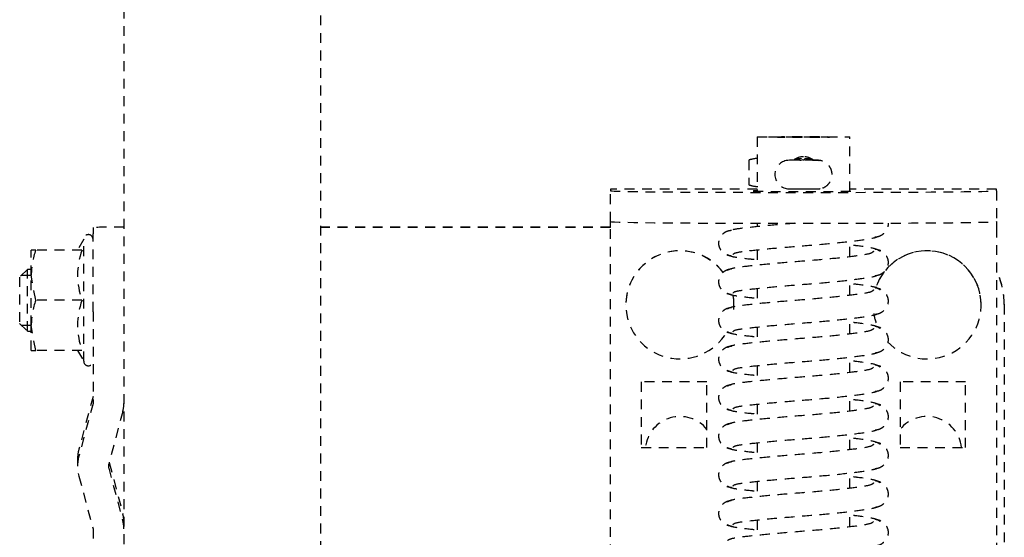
# Model space of a CAD drawing. Header units: centimetres. Extents: x 47725 to 65780, y 1899 to 12037.
# Tile 53 of 156: x 50114.08 to 50126.83, y 4896.35 to 4903.06. Entities that reach past the tile are written whole.
import ezdxf

# ---------------------------------------------------------------- set-up
doc = ezdxf.new("R2010")
doc.units = ezdxf.units.CM
doc.header["$LTSCALE"] = 0.02
doc.linetypes.add('DASHED2', pattern=[9.525, 6.35, -3.175])
doc.layers.add('CKDRZWI_', color=7, linetype='Continuous')

# ---------------------------------------------------------------- blocks, each defined once
blk = doc.blocks.new('A$7E8814B27261F1')
at = {"color": 7, "linetype": 'DASHED2', "ltscale": 10}
for p, q in [((3905.2, 4463.5), (3904.2, 4462.5)), ((3904.97, 4463.26), (3904.97, 4462)), ((3911.2, 4463.5), (3905.2, 4463.5)), ((3912.2, 4462.5), (3911.2, 4463.5)), ((3911.44, 4463.26), (3911.44, 4462)), ((3901.7, 4462), (3901.7, 4461.42)), ((3901.7, 4461.42), (3904.95, 4462)), ((3901.7, 4462), (3904.95, 4462)), ((3901.7, 4455.43), (3901.7, 4461.42)), ((3904.2, 4462.5), (3912.2, 4462.5)), ((3904.2, 4462.5), (3904.2, 4462)), ((3904.95, 4462), (3911.45, 4462)), ((3908.2, 4461.42), (3911.45, 4462)), ((3908.2, 4455.43), (3908.2, 4461.42)), ((3911.45, 4462), (3914.7, 4462)), ((3912.2, 4462), (3912.2, 4462.5)), ((3914.7, 4461.42), (3914.7, 4462)), ((3914.7, 4455.43), (3914.7, 4461.42)), ((3885.42, 4455.83), (3878.59, 4454)), ((3887.61, 4456), (3886.71, 4456)), ((3894.83, 4454), (3888, 4455.83)), ((3895.73, 4454), (3888.9, 4455.83)), ((3901.7, 4456.01), (3900.3, 4455.2)), ((3900.3, 4455.2), (3916.1, 4455.2)), ((3916.1, 4455.2), (3914.7, 4456.01)), ((3878.59, 4454), (3864.83, 4454)), ((3906.71, 4454), (3894.83, 4454)), ((3906.71, 4454), (3916.8, 4454)), ((3917.62, 4454), (3916.8, 4454)), ((3886.45, 4451.97), (3879.62, 4450.14)), ((3887.16, 4451.91), (3880.52, 4450.14)), ((3893.8, 4450.14), (3886.97, 4451.97)), ((4186.6, 4450), (711.34, 4450)), ((3879.49, 4450), (3879.49, 4450)), ((711.34, 4424.5), (4186.6, 4424.5)), ((3917.64, 4387), (3917.64, 4424.5)), ((3917.68, 4387), (3917.68, 4424.5)), ((3827.61, 4387), (3917.61, 4387)), ((3917.61, 4387), (3918.39, 4387)), ((3918.39, 4387), (3922.39, 4387)), ((3922.6, 4387), (3922.39, 4387)), ((3922.6, 4368), (3922.6, 4387)), ((3907.61, 4385), (3907.6, 4385)), ((3889.11, 4383), (3889.11, 4374.5)), ((3897.61, 4383), (3889.11, 4383)), ((3889.14, 4383), (3889.14, 4374.5)), ((3897.61, 4374.5), (3897.61, 4383)), ((3889.11, 4374.5), (3897.61, 4374.5)), ((3907.6, 4371), (3907.61, 4371)), ((3926.34, 4369.09), (3923.19, 4369.09)), ((3879.73, 4368), (3877.73, 4368)), ((3884.73, 4368), (3882.73, 4368)), ((3889.73, 4368), (3887.73, 4368)), ((3894.73, 4368), (3892.73, 4368)), ((3899.72, 4368), (3897.73, 4368)), ((3904.72, 4368), (3902.73, 4368)), ((3909.72, 4368), (3907.73, 4368)), ((3914.72, 4368), (3912.73, 4368)), ((3918.18, 4368), (3917.73, 4368)), ((3929.35, 4368), (3922.32, 4368)), ((3926.33, 4363.8), (3926.32, 4364.02)), ((3926.35, 4362.49), (3926.33, 4363.8)), ((3926.51, 4362.49), (3926.52, 4363.02)), ((3926.33, 4360.2), (3926.35, 4361.51)), ((3926.52, 4360.97), (3926.51, 4361.51)), ((3878.84, 4356), (3880.84, 4356)), ((3883.84, 4356), (3885.84, 4356)), ((3888.84, 4356), (3890.84, 4356)), ((3893.84, 4356), (3895.84, 4356)), ((3898.84, 4356), (3900.84, 4356)), ((3903.84, 4356), (3905.84, 4356)), ((3908.84, 4356), (3910.84, 4356)), ((3913.84, 4356), (3915.84, 4356)), ((3922.32, 4356), (3929.35, 4356)), ((3922.6, 4337), (3922.6, 4356)), ((3889.11, 4349.5), (3889.11, 4341)), ((3897.61, 4349.5), (3889.11, 4349.5)), ((3889.14, 4349.5), (3889.14, 4341)), ((3897.61, 4341), (3897.61, 4349.5)), ((3889.11, 4341), (3897.61, 4341)), ((3907.6, 4339), (3907.61, 4339)), ((3917.61, 4337), (3827.61, 4337)), ((3918.39, 4337), (3917.61, 4337)), ((3922.39, 4337), (3918.39, 4337)), ((3922.39, 4337), (3922.6, 4337)), ((3907.64, 4336), (3837.65, 4336)), ((3907.68, 4336), (3907.64, 4336))]:
    blk.add_line(p, q, dxfattribs=at)
for centre, radius, start, end in [((3904.84, 4451.97), 10.03, 70.3966, 89.3472), ((3911.34, 4451.97), 10.03, 70.3966, 89.3472), ((3886.71, 4451), 5, 74.9995, 105.0005), ((3887.61, 4451), 5, 74.9995, 90), ((3900.3, 4454.6), 0.6, 90, 270), ((3904.95, 4446.54), 9.46, 69.9158, 110.0842), ((3911.45, 4446.54), 9.46, 69.9158, 110.0842), ((3916.1, 4454.6), 0.6, 270, 90), ((3886.71, 4451), 1, 74.9995, 105.0005), ((3878.59, 4454), 4, 270, 285.0005), ((3879.49, 4454), 4, 270, 285.0005), ((3894.83, 4454), 4, 254.9995, 270), ((3924.48, 4363.85), 1.85, 6.3886, 173.7433), ((3924.54, 4362), 2.25, 0, 36.7992), ((3926.32, 4362.22), 0.178, 269.9445, 309.3444), ((3928.89, 4362.44), 2.54, 178.7797, 184.2455), ((3924.54, 4362), 2.25, 323.4294, 0), ((3920.15, 4360.24), 6.18, 357.0618, 359.6522)]:
    blk.add_arc(centre, radius, start, end, dxfattribs=at)
for centre, major_axis, ratio, start_param, end_param in [((3917.62, 4447), (0, -7), 0.008727, 2.013707, 3.141593), ((3918.39, 4362), (0, -25), 0.008727, 3.141593, 6.283185), ((3922.39, 4362), (0, 25), 0.008727, 0, 3.141593), ((3907.6, 4378), (0, -7), 0.999962, 0.643673, 5.758972), ((3907.61, 4378), (0, -7), 0.999962, 0.64291, 3.141593), ((3888.64, 4378), (0, 4.5), 0.999962, 3.821266, 6.171844), ((3907.6, 4378), (0, -7), 0.999962, 6.200062, 6.283185), ((3907.6, 4378), (0, -7), 0.999962, 0, 0.192416), ((3907.61, 4378), (0, -7), 0.999962, 0, 0.191235), ((3922.35, 4362), (0, 6.5), 0.008727, 0, 3.536384), ((3922.35, 4362), (0, 6.5), 0.008727, 5.888394, 6.283185), ((3924.75, 4367.49), (0.02, 3.2), 0.577306, 1.080195, 1.440017), ((3924.77, 4368.25), (-1.85, 0.03), 0.865992, 5.747922, 5.805673), ((3924.77, 4368.25), (1.85, -0.03), 0.865992, 0.512416, 0.570167), ((3924.75, 4367.49), (0.02, 3.2), 0.577306, 4.851893, 5.211716), ((3926.5, 4364.21), (0, -1.96), 0.008727, 0, 0.523599), ((3926.33, 4362.49), (-0.18, 0.003), 0.865992, 3.141591, 3.294186), ((3926.33, 4361.51), (-0.18, -0.003), 0.865992, 2.988999, 3.141595), ((3907.6, 4346), (0, 7), 0.999962, 0.159882, 0.437678), ((3907.6, 4346), (0, 7), 0.999962, 0.749505, 5.965135), ((3907.61, 4346), (0, 7), 0.999962, 3.141593, 5.966115), ((3888.64, 4346), (0, -4.5), 0.999962, 0.111341, 2.461919), ((3907.64, 4346), (0, -10), 0.999962, 0, 0.451027), ((3907.68, 4346), (0, 10), 0.999962, 3.141593, 3.592619)]:
    blk.add_ellipse(centre, major_axis=major_axis, ratio=ratio, start_param=start_param, end_param=end_param, dxfattribs=at)
for major_axis in [(0, 6), (0, 4.5)]:
    blk.add_ellipse((3929.35, 4362), major_axis=major_axis, ratio=0.008727, dxfattribs=at)
for points, knots in [([(3882.24, 4371.34), (3882.21, 4371.52), (3882.17, 4371.82), (3881.96, 4372.25), (3881.68, 4372.57), (3881.3, 4372.85), (3880.84, 4373), (3880.39, 4373.01), (3879.9, 4372.87), (3879.43, 4372.52), (3879.06, 4371.98), (3878.99, 4371.57), (3878.96, 4371.34)], [0, 0, 0, 0, 0.083347, 0.163832, 0.239536, 0.309654, 0.433413, 0.542458, 0.654363, 0.770804, 0.888002, 1, 1, 1, 1]), ([(3887.24, 4371.34), (3887.21, 4371.52), (3887.17, 4371.82), (3886.96, 4372.25), (3886.68, 4372.57), (3886.3, 4372.85), (3885.84, 4373), (3885.39, 4373.01), (3884.9, 4372.87), (3884.43, 4372.52), (3884.06, 4371.98), (3883.99, 4371.57), (3883.96, 4371.34)], [0, 0, 0, 0, 0.083347, 0.163832, 0.239536, 0.309654, 0.433413, 0.542458, 0.654363, 0.770804, 0.888002, 1, 1, 1, 1]), ([(3892.23, 4371.34), (3892.21, 4371.52), (3892.17, 4371.82), (3891.96, 4372.25), (3891.68, 4372.57), (3891.3, 4372.85), (3890.84, 4373), (3890.39, 4373.01), (3889.9, 4372.87), (3889.43, 4372.52), (3889.06, 4371.98), (3888.99, 4371.57), (3888.96, 4371.34)], [0, 0, 0, 0, 0.083347, 0.163832, 0.239536, 0.309654, 0.433413, 0.542458, 0.654363, 0.770804, 0.888002, 1, 1, 1, 1]), ([(3897.23, 4371.34), (3897.21, 4371.52), (3897.17, 4371.82), (3896.96, 4372.25), (3896.68, 4372.57), (3896.3, 4372.85), (3895.84, 4373), (3895.39, 4373.01), (3894.9, 4372.87), (3894.43, 4372.52), (3894.06, 4371.98), (3893.99, 4371.57), (3893.96, 4371.34)], [0, 0, 0, 0, 0.083347, 0.163832, 0.239536, 0.309654, 0.433413, 0.542458, 0.654363, 0.770804, 0.888002, 1, 1, 1, 1]), ([(3902.23, 4371.34), (3902.21, 4371.52), (3902.17, 4371.82), (3901.96, 4372.25), (3901.68, 4372.57), (3901.3, 4372.85), (3900.84, 4373), (3900.39, 4373.01), (3899.9, 4372.87), (3899.43, 4372.52), (3899.06, 4371.98), (3898.99, 4371.57), (3898.96, 4371.34)], [0, 0, 0, 0, 0.083347, 0.163832, 0.239536, 0.309654, 0.433413, 0.542458, 0.654363, 0.770804, 0.888002, 1, 1, 1, 1]), ([(3907.23, 4371.34), (3907.21, 4371.52), (3907.17, 4371.82), (3906.96, 4372.25), (3906.68, 4372.57), (3906.3, 4372.85), (3905.84, 4373), (3905.39, 4373.01), (3904.9, 4372.87), (3904.43, 4372.52), (3904.06, 4371.98), (3903.99, 4371.57), (3903.96, 4371.34)], [0, 0, 0, 0, 0.083347, 0.163832, 0.239536, 0.309654, 0.433413, 0.542458, 0.654363, 0.770804, 0.888002, 1, 1, 1, 1]), ([(3912.23, 4371.34), (3912.21, 4371.52), (3912.17, 4371.82), (3911.96, 4372.25), (3911.68, 4372.57), (3911.3, 4372.85), (3910.84, 4373), (3910.39, 4373.01), (3909.9, 4372.87), (3909.43, 4372.52), (3909.06, 4371.98), (3908.99, 4371.57), (3908.96, 4371.34)], [0, 0, 0, 0, 0.083347, 0.163832, 0.239536, 0.309654, 0.433413, 0.542458, 0.654363, 0.770804, 0.888002, 1, 1, 1, 1]), ([(3917.23, 4371.34), (3917.21, 4371.52), (3917.17, 4371.82), (3916.96, 4372.25), (3916.68, 4372.57), (3916.3, 4372.85), (3915.84, 4373), (3915.39, 4373.01), (3914.9, 4372.87), (3914.43, 4372.52), (3914.06, 4371.98), (3913.99, 4371.57), (3913.96, 4371.34)], [0, 0, 0, 0, 0.083347, 0.163832, 0.239536, 0.309654, 0.433413, 0.542458, 0.654363, 0.770804, 0.888002, 1, 1, 1, 1]), ([(3879.54, 4352.92), (3879.42, 4353.02), (3879.21, 4353.25), (3878.91, 4355.3), (3878.56, 4358.32), (3878.26, 4362.01), (3877.96, 4365.77), (3877.64, 4368.98), (3877.37, 4371.3), (3877.17, 4371.67), (3877.06, 4371.84)], [0, 0, 0, 0, 0.121791, 0.240967, 0.366377, 0.489817, 0.61453, 0.74385, 0.869259, 1, 1, 1, 1]), ([(3879.14, 4371.84), (3879.02, 4371.67), (3878.83, 4371.31), (3878.63, 4369.58), (3878.5, 4368.36), (3878.47, 4368.09)], [0, 0, 0, 0, 0.2559837, 0.5017023, 0.5678083, 0.5678083, 0.5678083, 0.5678083]), ([(3879.14, 4371.14), (3879.24, 4371.05), (3879.41, 4370.8), (3879.66, 4368.75), (3879.97, 4365.71), (3880.26, 4361.99), (3880.58, 4358.2), (3880.94, 4354.97), (3881.21, 4353.12), (3881.37, 4352.62), (3881.41, 4352.5)], [0.0018545, 0.0018545, 0.0018545, 0.0018545, 0.1218156, 0.2410193, 0.3664581, 0.489919, 0.6146396, 0.7439488, 0.8693234, 0.9192158, 0.9192158, 0.9192158, 0.9192158]), ([(3884.54, 4352.92), (3884.42, 4353.02), (3884.21, 4353.25), (3883.91, 4355.3), (3883.56, 4358.32), (3883.26, 4362.01), (3882.96, 4365.77), (3882.64, 4368.98), (3882.37, 4371.3), (3882.17, 4371.67), (3882.06, 4371.84)], [0, 0, 0, 0, 0.121791, 0.240967, 0.366377, 0.489817, 0.61453, 0.74385, 0.869259, 1, 1, 1, 1]), ([(3884.14, 4371.84), (3884.02, 4371.67), (3883.83, 4371.31), (3883.63, 4369.58), (3883.5, 4368.36), (3883.47, 4368.09)], [0, 0, 0, 0, 0.2559837, 0.5017023, 0.5678083, 0.5678083, 0.5678083, 0.5678083]), ([(3884.14, 4371.14), (3884.24, 4371.05), (3884.41, 4370.8), (3884.66, 4368.75), (3884.97, 4365.71), (3885.26, 4361.99), (3885.57, 4358.2), (3885.94, 4354.97), (3886.21, 4353.12), (3886.37, 4352.62), (3886.41, 4352.5)], [0.0018545, 0.0018545, 0.0018545, 0.0018545, 0.1218156, 0.2410193, 0.3664581, 0.489919, 0.6146396, 0.7439488, 0.8693234, 0.9192158, 0.9192158, 0.9192158, 0.9192158]), ([(3889.54, 4352.92), (3889.42, 4353.02), (3889.21, 4353.25), (3888.91, 4355.3), (3888.56, 4358.32), (3888.26, 4362.01), (3887.96, 4365.77), (3887.64, 4368.98), (3887.37, 4371.3), (3887.17, 4371.67), (3887.06, 4371.84)], [0, 0, 0, 0, 0.121791, 0.240967, 0.366377, 0.489817, 0.61453, 0.74385, 0.869259, 1, 1, 1, 1]), ([(3889.14, 4371.84), (3889.02, 4371.67), (3888.83, 4371.31), (3888.63, 4369.58), (3888.5, 4368.36), (3888.47, 4368.09)], [0, 0, 0, 0, 0.2559837, 0.5017023, 0.5678083, 0.5678083, 0.5678083, 0.5678083]), ([(3889.14, 4371.14), (3889.24, 4371.05), (3889.41, 4370.8), (3889.66, 4368.75), (3889.97, 4365.71), (3890.26, 4361.99), (3890.57, 4358.2), (3890.94, 4354.97), (3891.2, 4353.12), (3891.37, 4352.62), (3891.41, 4352.5)], [0.0018545, 0.0018545, 0.0018545, 0.0018545, 0.1218156, 0.2410193, 0.3664581, 0.489919, 0.6146396, 0.7439488, 0.8693234, 0.9192158, 0.9192158, 0.9192158, 0.9192158]), ([(3894.54, 4352.92), (3894.42, 4353.02), (3894.21, 4353.25), (3893.91, 4355.3), (3893.56, 4358.32), (3893.26, 4362.01), (3892.96, 4365.77), (3892.64, 4368.98), (3892.37, 4371.3), (3892.17, 4371.67), (3892.06, 4371.84)], [0, 0, 0, 0, 0.121791, 0.240967, 0.366377, 0.489817, 0.61453, 0.74385, 0.869259, 1, 1, 1, 1]), ([(3894.14, 4371.84), (3894.02, 4371.67), (3893.83, 4371.31), (3893.63, 4369.58), (3893.5, 4368.36), (3893.47, 4368.09)], [0, 0, 0, 0, 0.2559837, 0.5017023, 0.5678083, 0.5678083, 0.5678083, 0.5678083]), ([(3894.14, 4371.14), (3894.24, 4371.05), (3894.41, 4370.8), (3894.66, 4368.75), (3894.97, 4365.71), (3895.26, 4361.99), (3895.57, 4358.2), (3895.94, 4354.97), (3896.2, 4353.12), (3896.36, 4352.62), (3896.41, 4352.5)], [0.0018545, 0.0018545, 0.0018545, 0.0018545, 0.1218156, 0.2410193, 0.3664581, 0.489919, 0.6146396, 0.7439488, 0.8693234, 0.9192158, 0.9192158, 0.9192158, 0.9192158]), ([(3899.54, 4352.92), (3899.42, 4353.02), (3899.2, 4353.25), (3898.91, 4355.3), (3898.56, 4358.32), (3898.26, 4362.01), (3897.96, 4365.77), (3897.64, 4368.98), (3897.37, 4371.3), (3897.17, 4371.67), (3897.06, 4371.84)], [0, 0, 0, 0, 0.121791, 0.240967, 0.366377, 0.489817, 0.61453, 0.74385, 0.869259, 1, 1, 1, 1]), ([(3899.14, 4371.84), (3899.02, 4371.67), (3898.83, 4371.31), (3898.63, 4369.58), (3898.5, 4368.36), (3898.47, 4368.09)], [0, 0, 0, 0, 0.2559837, 0.5017023, 0.5678083, 0.5678083, 0.5678083, 0.5678083]), ([(3899.14, 4371.14), (3899.24, 4371.05), (3899.41, 4370.8), (3899.66, 4368.75), (3899.97, 4365.71), (3900.26, 4361.99), (3900.57, 4358.2), (3900.94, 4354.97), (3901.2, 4353.12), (3901.36, 4352.62), (3901.41, 4352.5)], [0.0018545, 0.0018545, 0.0018545, 0.0018545, 0.1218156, 0.2410193, 0.3664581, 0.489919, 0.6146396, 0.7439488, 0.8693234, 0.9192158, 0.9192158, 0.9192158, 0.9192158]), ([(3904.54, 4352.92), (3904.42, 4353.02), (3904.2, 4353.25), (3903.91, 4355.3), (3903.56, 4358.32), (3903.26, 4362.01), (3902.96, 4365.77), (3902.64, 4368.98), (3902.36, 4371.3), (3902.17, 4371.67), (3902.06, 4371.84)], [0, 0, 0, 0, 0.121791, 0.240967, 0.366377, 0.489817, 0.61453, 0.74385, 0.869259, 1, 1, 1, 1]), ([(3904.13, 4371.84), (3904.02, 4371.67), (3903.83, 4371.31), (3903.63, 4369.58), (3903.5, 4368.36), (3903.47, 4368.09)], [0, 0, 0, 0, 0.2559837, 0.5017023, 0.5678083, 0.5678083, 0.5678083, 0.5678083]), ([(3904.14, 4371.14), (3904.24, 4371.05), (3904.41, 4370.8), (3904.65, 4368.75), (3904.97, 4365.71), (3905.26, 4361.99), (3905.57, 4358.2), (3905.94, 4354.97), (3906.2, 4353.12), (3906.36, 4352.62), (3906.41, 4352.5)], [0.0018545, 0.0018545, 0.0018545, 0.0018545, 0.1218156, 0.2410193, 0.3664581, 0.489919, 0.6146396, 0.7439488, 0.8693234, 0.9192158, 0.9192158, 0.9192158, 0.9192158]), ([(3909.54, 4352.92), (3909.42, 4353.02), (3909.2, 4353.25), (3908.91, 4355.3), (3908.56, 4358.32), (3908.26, 4362.01), (3907.96, 4365.77), (3907.64, 4368.98), (3907.36, 4371.3), (3907.17, 4371.67), (3907.06, 4371.84)], [0, 0, 0, 0, 0.121791, 0.240967, 0.366377, 0.489817, 0.61453, 0.74385, 0.869259, 1, 1, 1, 1]), ([(3909.13, 4371.84), (3909.02, 4371.67), (3908.83, 4371.31), (3908.63, 4369.58), (3908.5, 4368.36), (3908.47, 4368.09)], [0, 0, 0, 0, 0.2559837, 0.5017023, 0.5678083, 0.5678083, 0.5678083, 0.5678083]), ([(3909.14, 4371.14), (3909.24, 4371.05), (3909.41, 4370.8), (3909.65, 4368.75), (3909.97, 4365.71), (3910.26, 4361.99), (3910.57, 4358.2), (3910.94, 4354.97), (3911.2, 4353.12), (3911.36, 4352.62), (3911.41, 4352.5)], [0.0018545, 0.0018545, 0.0018545, 0.0018545, 0.1218156, 0.2410193, 0.3664581, 0.489919, 0.6146396, 0.7439488, 0.8693234, 0.9192158, 0.9192158, 0.9192158, 0.9192158]), ([(3914.54, 4352.92), (3914.42, 4353.02), (3914.2, 4353.25), (3913.91, 4355.3), (3913.56, 4358.32), (3913.26, 4362.01), (3912.96, 4365.77), (3912.64, 4368.98), (3912.36, 4371.3), (3912.17, 4371.67), (3912.06, 4371.84)], [0, 0, 0, 0, 0.121791, 0.240967, 0.366377, 0.489817, 0.61453, 0.74385, 0.869259, 1, 1, 1, 1]), ([(3914.13, 4371.84), (3914.02, 4371.67), (3913.83, 4371.31), (3913.62, 4369.58), (3913.5, 4368.36), (3913.47, 4368.09)], [0, 0, 0, 0, 0.2559837, 0.5017023, 0.5678083, 0.5678083, 0.5678083, 0.5678083]), ([(3914.14, 4371.14), (3914.24, 4371.05), (3914.41, 4370.8), (3914.65, 4368.75), (3914.97, 4365.71), (3915.26, 4361.99), (3915.57, 4358.2), (3915.94, 4354.97), (3916.2, 4353.12), (3916.36, 4352.62), (3916.41, 4352.5)], [0.0018545, 0.0018545, 0.0018545, 0.0018545, 0.1218156, 0.2410193, 0.3664581, 0.489919, 0.6146396, 0.7439488, 0.8693234, 0.9192158, 0.9192158, 0.9192158, 0.9192158]), ([(3918.17, 4363.11), (3918.1, 4363.97), (3917.93, 4366.08), (3917.64, 4368.98), (3917.36, 4371.3), (3917.17, 4371.67), (3917.06, 4371.84)], [0.5271569, 0.5271569, 0.5271569, 0.5271569, 0.6145301, 0.7438503, 0.8692586, 1, 1, 1, 1]), ([(3922.64, 4364.05), (3922.64, 4364.03), (3922.64, 4363.99), (3922.63, 4363.93), (3922.63, 4363.85), (3922.63, 4363.69), (3922.62, 4363.32), (3922.62, 4362.7), (3922.62, 4361.99), (3922.62, 4361.28), (3922.62, 4360.66), (3922.63, 4360.3), (3922.63, 4360.14), (3922.63, 4360.05), (3922.64, 4359.93), (3922.67, 4359.74), (3922.76, 4359.44), (3922.97, 4359.04), (3923.37, 4358.63), (3923.94, 4358.34), (3924.61, 4358.26), (3925.22, 4358.42), (3925.68, 4358.71), (3925.99, 4359.05), (3926.17, 4359.37), (3926.27, 4359.65), (3926.31, 4359.85), (3926.32, 4359.92), (3926.32, 4359.93)], [0, 0, 0, 0, 0.007121, 0.01505, 0.027761, 0.064702, 0.130742, 0.192327, 0.256867, 0.320947, 0.385119, 0.450351, 0.486362, 0.503375, 0.512837, 0.529095, 0.555968, 0.596867, 0.650881, 0.707787, 0.768051, 0.827792, 0.875156, 0.914907, 0.948357, 0.975512, 0.995605, 1, 1, 1, 1]), ([(3922.63, 4363.09), (3922.63, 4362.84), (3922.63, 4362.39), (3922.63, 4361.57), (3922.63, 4360.83), (3922.63, 4360.27), (3922.66, 4359.94), (3922.63, 4359.96), (3922.66, 4359.87), (3922.66, 4359.86)], [0, 0, 0, 0, 0.1335955, 0.2673237, 0.4009999, 0.5347569, 0.6689666, 0.7393397, 0.7448745, 0.7448745, 0.7448745, 0.7448745]), ([(3926.51, 4361.51), (3926.51, 4361.62), (3926.5, 4361.74), (3926.5, 4361.79), (3926.5, 4361.81), (3926.49, 4361.84), (3926.47, 4361.88), (3926.44, 4361.91), (3926.39, 4361.95), (3926.35, 4361.95), (3926.32, 4361.95)], [0, 0, 0, 0, 0.626817, 0.736417, 0.79444, 0.818937, 0.851227, 0.894082, 0.942759, 1, 1, 1, 1]), ([(3926.29, 4360.03), (3926.29, 4360.02), (3926.3, 4360), (3926.31, 4359.98), (3926.31, 4359.96), (3926.31, 4359.95), (3926.32, 4359.95), (3926.31, 4359.96), (3926.31, 4360.02), (3926.31, 4360.27), (3926.3, 4360.59), (3926.3, 4360.82), (3926.3, 4360.84)], [0.0800382, 0.0800382, 0.0800382, 0.0800382, 0.0962893, 0.108806, 0.1197013, 0.1334389, 0.1570046, 0.20959, 0.3499216, 0.6362148, 0.9816606, 1, 1, 1, 1]), ([(3926.35, 4361.51), (3926.35, 4361.61), (3926.35, 4361.72), (3926.35, 4361.75), (3926.35, 4361.75), (3926.35, 4361.73), (3926.35, 4361.72), (3926.34, 4361.71), (3926.34, 4361.71)], [0, 0, 0, 0, 0.644628, 0.838231, 0.935687, 0.968645, 0.996318, 1, 1, 1, 1]), ([(3879.54, 4352.09), (3879.68, 4352.27), (3879.92, 4352.64), (3880.17, 4354.39), (3880.32, 4355.63), (3880.35, 4355.9)], [0, 0, 0, 0, 0.2563265, 0.5021661, 0.5705083, 0.5705083, 0.5705083, 0.5705083]), ([(3884.54, 4352.09), (3884.68, 4352.27), (3884.92, 4352.64), (3885.17, 4354.39), (3885.32, 4355.63), (3885.35, 4355.9)], [0, 0, 0, 0, 0.2563265, 0.5021661, 0.5705083, 0.5705083, 0.5705083, 0.5705083]), ([(3889.54, 4352.09), (3889.68, 4352.27), (3889.92, 4352.64), (3890.17, 4354.39), (3890.32, 4355.63), (3890.35, 4355.9)], [0, 0, 0, 0, 0.2563265, 0.5021661, 0.5705083, 0.5705083, 0.5705083, 0.5705083]), ([(3894.54, 4352.09), (3894.68, 4352.27), (3894.92, 4352.64), (3895.17, 4354.39), (3895.32, 4355.63), (3895.35, 4355.9)], [0, 0, 0, 0, 0.2563265, 0.5021661, 0.5705083, 0.5705083, 0.5705083, 0.5705083]), ([(3899.54, 4352.09), (3899.68, 4352.27), (3899.92, 4352.64), (3900.17, 4354.39), (3900.32, 4355.63), (3900.35, 4355.9)], [0, 0, 0, 0, 0.2563265, 0.5021661, 0.5705083, 0.5705083, 0.5705083, 0.5705083]), ([(3904.54, 4352.09), (3904.68, 4352.27), (3904.92, 4352.64), (3905.17, 4354.39), (3905.32, 4355.63), (3905.35, 4355.9)], [0, 0, 0, 0, 0.2563265, 0.5021661, 0.5705083, 0.5705083, 0.5705083, 0.5705083]), ([(3909.54, 4352.09), (3909.68, 4352.27), (3909.92, 4352.64), (3910.17, 4354.39), (3910.32, 4355.63), (3910.35, 4355.9)], [0, 0, 0, 0, 0.2563265, 0.5021661, 0.5705083, 0.5705083, 0.5705083, 0.5705083]), ([(3914.54, 4352.09), (3914.68, 4352.27), (3914.92, 4352.64), (3915.17, 4354.39), (3915.32, 4355.63), (3915.35, 4355.9)], [0, 0, 0, 0, 0.2563265, 0.5021661, 0.5705083, 0.5705083, 0.5705083, 0.5705083]), ([(3876.39, 4352.73), (3876.42, 4352.55), (3876.46, 4352.23), (3876.69, 4351.79), (3876.97, 4351.46), (3877.37, 4351.16), (3877.84, 4351), (3878.3, 4350.99), (3878.81, 4351.14), (3879.3, 4351.5), (3879.69, 4352.06), (3879.76, 4352.49), (3879.8, 4352.73)], [0, 0, 0, 0, 0.080651, 0.159172, 0.23381, 0.303783, 0.429662, 0.542654, 0.657068, 0.774035, 0.890097, 1, 1, 1, 1]), ([(3881.39, 4352.73), (3881.42, 4352.55), (3881.46, 4352.23), (3881.69, 4351.79), (3881.97, 4351.46), (3882.37, 4351.16), (3882.84, 4351), (3883.3, 4350.99), (3883.81, 4351.14), (3884.3, 4351.5), (3884.69, 4352.06), (3884.76, 4352.49), (3884.8, 4352.73)], [0, 0, 0, 0, 0.080651, 0.159172, 0.23381, 0.303783, 0.429662, 0.542654, 0.657068, 0.774035, 0.890097, 1, 1, 1, 1]), ([(3886.39, 4352.73), (3886.42, 4352.55), (3886.46, 4352.23), (3886.69, 4351.79), (3886.97, 4351.46), (3887.37, 4351.16), (3887.84, 4351), (3888.3, 4350.99), (3888.81, 4351.14), (3889.3, 4351.5), (3889.69, 4352.06), (3889.76, 4352.49), (3889.8, 4352.73)], [0, 0, 0, 0, 0.080651, 0.159172, 0.23381, 0.303783, 0.429662, 0.542654, 0.657068, 0.774035, 0.890097, 1, 1, 1, 1]), ([(3891.39, 4352.73), (3891.42, 4352.55), (3891.46, 4352.23), (3891.69, 4351.79), (3891.97, 4351.46), (3892.37, 4351.16), (3892.84, 4351), (3893.3, 4350.99), (3893.81, 4351.14), (3894.3, 4351.5), (3894.69, 4352.06), (3894.76, 4352.49), (3894.8, 4352.73)], [0, 0, 0, 0, 0.080651, 0.159172, 0.23381, 0.303783, 0.429662, 0.542654, 0.657068, 0.774035, 0.890097, 1, 1, 1, 1]), ([(3896.39, 4352.73), (3896.42, 4352.55), (3896.46, 4352.23), (3896.69, 4351.79), (3896.97, 4351.46), (3897.37, 4351.16), (3897.84, 4351), (3898.3, 4350.99), (3898.81, 4351.14), (3899.3, 4351.5), (3899.69, 4352.06), (3899.76, 4352.49), (3899.8, 4352.73)], [0, 0, 0, 0, 0.080651, 0.159172, 0.23381, 0.303783, 0.429662, 0.542654, 0.657068, 0.774035, 0.890097, 1, 1, 1, 1]), ([(3901.39, 4352.73), (3901.42, 4352.55), (3901.46, 4352.23), (3901.69, 4351.79), (3901.97, 4351.46), (3902.36, 4351.16), (3902.84, 4351), (3903.3, 4350.99), (3903.81, 4351.14), (3904.3, 4351.5), (3904.69, 4352.06), (3904.76, 4352.49), (3904.8, 4352.73)], [0, 0, 0, 0, 0.080651, 0.159172, 0.23381, 0.303783, 0.429662, 0.542654, 0.657068, 0.774035, 0.890097, 1, 1, 1, 1]), ([(3906.39, 4352.73), (3906.42, 4352.55), (3906.46, 4352.23), (3906.69, 4351.79), (3906.97, 4351.46), (3907.36, 4351.16), (3907.84, 4351), (3908.3, 4350.99), (3908.81, 4351.14), (3909.3, 4351.5), (3909.69, 4352.06), (3909.76, 4352.49), (3909.8, 4352.73)], [0, 0, 0, 0, 0.080651, 0.159172, 0.23381, 0.303783, 0.429662, 0.542654, 0.657068, 0.774035, 0.890097, 1, 1, 1, 1]), ([(3911.39, 4352.73), (3911.42, 4352.55), (3911.46, 4352.23), (3911.69, 4351.79), (3911.97, 4351.46), (3912.36, 4351.16), (3912.84, 4351), (3913.3, 4350.99), (3913.81, 4351.14), (3914.3, 4351.5), (3914.69, 4352.06), (3914.76, 4352.49), (3914.8, 4352.73)], [0, 0, 0, 0, 0.080651, 0.159172, 0.23381, 0.303783, 0.429662, 0.542654, 0.657068, 0.774035, 0.890097, 1, 1, 1, 1]), ([(3916.39, 4352.73), (3916.42, 4352.55), (3916.46, 4352.23), (3916.69, 4351.79), (3916.97, 4351.46), (3917.36, 4351.16), (3917.8, 4351.01), (3918.08, 4350.99), (3918.2, 4351)], [0, 0, 0, 0, 0.0806506, 0.1591718, 0.2338097, 0.3037827, 0.4296619, 0.5154149, 0.5154149, 0.5154149, 0.5154149])]:
    blk.add_open_spline(points, degree=3, knots=knots, dxfattribs=at)

msp = doc.modelspace()

# ---------------------------------------------------------------- block references
at = {"layer": 'CKDRZWI_', "xscale": 0.1, "yscale": 0.1, "zscale": 0.1, "rotation": 89.99999999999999}
msp.add_blockref('A$7E8814B27261F1', (50560.429, 4508.604), dxfattribs=at)

doc.saveas('drawing.dxf')
